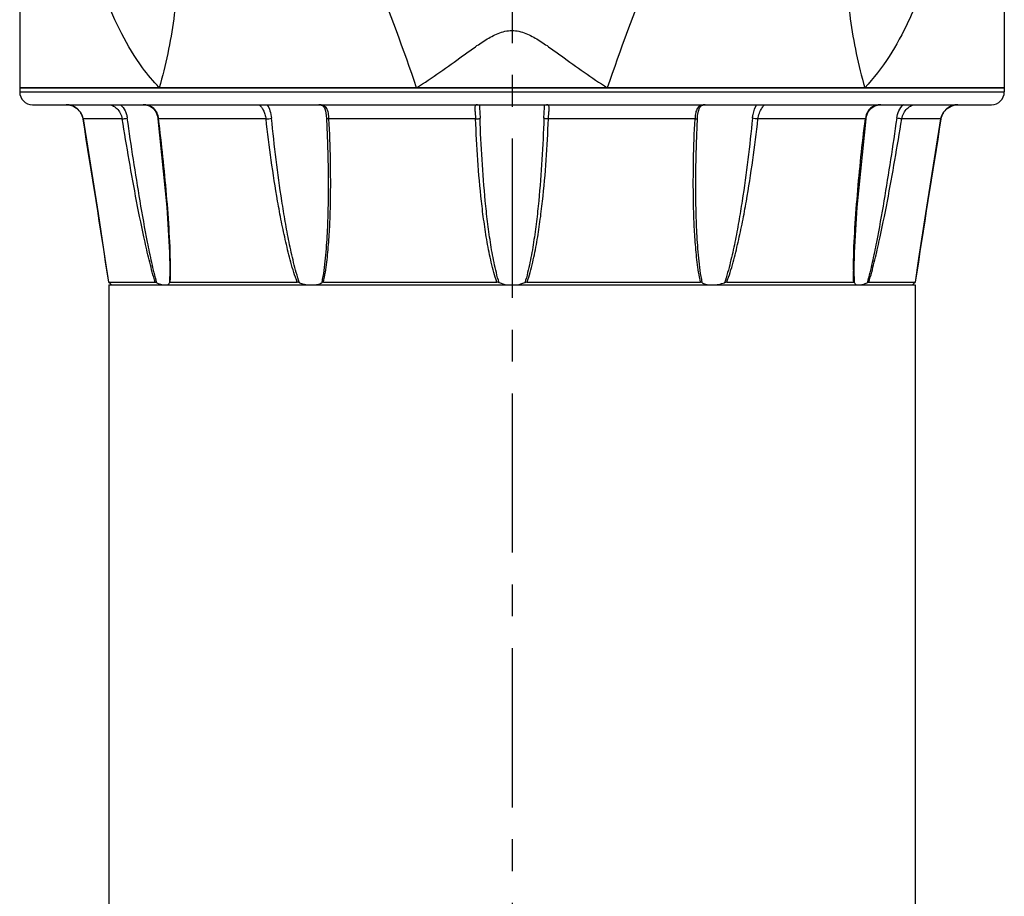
# Model space of a CAD drawing. Header units: millimetres. Extents: x 12 to 2508, y 25 to 1770.
# Tile 29 of 54: x 1884 to 2000, y 727 to 830. Entities that reach past the tile are written whole.
import ezdxf

# ---------------------------------------------------------------- set-up
doc = ezdxf.new("R2010")
doc.units = ezdxf.units.MM
doc.linetypes.add('CENTER', pattern=[0.6, 0.375, -0.075, 0.075, -0.075])
for name, color, linetype in [('ARM1_ABL15', 7, 'Continuous'), ('ARM1_PIPE_PBL16', 7, 'Continuous'), ('FLANGE_ARM1_PBL59', 7, 'Continuous'), ('HOLDER_M_PBL61', 7, 'Continuous'), ('MODULE_M_ABL60', 7, 'Continuous'), ('오른쪽_7_VBL10', 7, 'Continuous')]:
    doc.layers.add(name, color=color, linetype=linetype)

# ---------------------------------------------------------------- blocks, each defined once
blk = doc.blocks.new('ARM1_PIPE_PBL16', base_point=(790.039, 998.228))
at = {"layer": 'ARM1_PIPE_PBL16', "color": 7}
for p, q in [((786.689, 1195.128), (881.689, 1195.128)), ((786.689, 1195.128), (786.689, 1059.528)), ((881.689, 1195.128), (881.689, 1059.528))]:
    blk.add_line(p, q, dxfattribs=at)
blk = doc.blocks.new('FLANGE_ARM1_PBL59', base_point=(834.19, 1207.21))
at = {"layer": 'FLANGE_ARM1_PBL59', "color": 7}
for p, q in [((892.19, 1218.33), (776.19, 1218.33)), ((776.19, 1218.33), (776.19, 1217.83)), ((892.19, 1218.33), (892.19, 1217.83)), ((777.69, 1216.33), (890.69, 1216.33)), ((830.34, 1216.32), (830.34, 1216.32)), ((838.04, 1216.32), (838.04, 1216.32)), ((886.73, 1216.33), (886.71, 1216.33)), ((783.3, 1215.5), (783.31, 1215.49)), ((783.31, 1215.49), (783.57, 1214.97)), ((884.73, 1214.66), (884.82, 1214.98)), ((884.82, 1214.98), (885.08, 1215.5)), ((812.54, 1207.11), (812.54, 1207.1)), ((855.84, 1207.1), (855.84, 1207.1)), ((793.87, 1196.88), (793.87, 1196.88)), ((874.51, 1196.88), (874.51, 1196.88)), ((786.67, 1195.42), (792.15, 1195.42)), ((786.67, 1195.42), (786.67, 1195.42)), ((786.84, 1195.26), (786.73, 1195.37)), ((786.99, 1195.13), (786.84, 1195.26)), ((793.93, 1195.42), (808.89, 1195.42)), ((811.97, 1195.42), (832.41, 1195.42)), ((835.97, 1195.42), (856.41, 1195.42)), ((859.49, 1195.42), (874.45, 1195.42)), ((876.23, 1195.42), (881.7, 1195.42)), ((881.53, 1195.26), (881.39, 1195.13)), ((881.65, 1195.37), (881.53, 1195.26)), ((881.71, 1195.42), (881.7, 1195.42))]:
    blk.add_line(p, q, dxfattribs=at)
at = {"layer": 'FLANGE_ARM1_PBL59', "color": 2}
for p, q in [((776.19, 1217.83), (892.19, 1217.83)), ((783.65, 1214.65), (783.65, 1214.66)), ((788.28, 1214.65), (783.65, 1214.65)), ((805.21, 1214.65), (792.56, 1214.65)), ((829.9, 1214.65), (812.63, 1214.65)), ((855.75, 1214.65), (838.48, 1214.65)), ((875.82, 1214.65), (863.17, 1214.65)), ((884.73, 1214.65), (880.1, 1214.65)), ((884.73, 1214.65), (884.73, 1214.66)), ((793.87, 1196.88), (793.84, 1195.37)), ((874.53, 1195.37), (874.51, 1196.88))]:
    blk.add_line(p, q, dxfattribs=at)
at = {"layer": 'FLANGE_ARM1_PBL59', "color": 7}
for points in [[(781.67, 1216.33), (781.93, 1216.31), (782.44, 1216.18), (782.9, 1215.91), (783.29, 1215.51), (783.56, 1214.98), (783.65, 1214.66)], [(790.72, 1216.33), (791, 1216.31), (791.49, 1216.18), (791.9, 1215.91), (792.22, 1215.5), (792.41, 1214.99), (792.47, 1214.67)], [(811.44, 1216.33), (811.61, 1216.32), (811.9, 1216.2), (812.09, 1215.96), (812.22, 1215.59), (812.31, 1215.06), (812.34, 1214.71)], [(856.04, 1214.71), (856.06, 1215.04), (856.15, 1215.58), (856.28, 1215.95), (856.47, 1216.19), (856.75, 1216.31), (856.94, 1216.33)], [(875.91, 1214.67), (875.96, 1214.97), (876.15, 1215.48), (876.46, 1215.9), (876.87, 1216.17), (877.35, 1216.31), (877.66, 1216.33)], [(884.73, 1214.66), (884.81, 1214.96), (885.07, 1215.49), (885.46, 1215.9), (885.92, 1216.17), (886.42, 1216.31), (886.71, 1216.33)], [(783.65, 1214.66), (785.42, 1203.53), (786.24, 1198.23), (786.67, 1195.42)], [(792.47, 1214.67), (793.53, 1204.26), (793.83, 1198.94), (793.87, 1196.88)], [(812.34, 1214.71), (812.46, 1211.75), (812.53, 1208.68), (812.54, 1207.11)], [(855.84, 1207.1), (855.85, 1208.67), (855.92, 1211.74), (856.04, 1214.71)], [(874.51, 1196.88), (874.54, 1198.94), (874.85, 1204.25), (875.91, 1214.67)], [(881.71, 1195.42), (882.13, 1198.2), (882.95, 1203.51), (884.73, 1214.66)]]:
    blk.add_lwpolyline(points, dxfattribs=at)
for centre, radius, start, end in [((777.69, 1217.83), 1.5, 180, 270), ((890.69, 1217.83), 1.5, 270, 360), ((834.18, 1199.24), 4.15, 248.6703, 261.8669), ((834.19, 1199.25), 4.16, 278.1532, 291.3096)]:
    blk.add_arc(centre, radius, start, end, dxfattribs=at)
at = {"layer": 'FLANGE_ARM1_PBL59', "color": 2}
for centre, radius, start, end in [((877.52, 1214.59), 1.72, 110.2834, 113.4277), ((-1110.18, 906.73), 1918.7, 8.65377, 9.23508), ((789.93, 1214.34), 2.65, 6.8005, 7.7047), ((878.45, 1214.34), 2.65, 172.2972, 173.1995), ((2778.56, 906.73), 1918.7, 170.76492, 171.34623), ((746.03, 1196.87), 47.93, 359.9024, 0.0177), ((922.3, 1196.87), 47.88, 179.9865, 180.1004)]:
    blk.add_arc(centre, radius, start, end, dxfattribs=at)
for points, knots in [([(783.65, 1214.65), (783.61, 1214.89), (783.45, 1215.35), (782.98, 1215.9), (782.36, 1216.25), (781.89, 1216.33), (781.67, 1216.33)], [0, 0, 0, 0, 0.253524, 0.507122, 0.759714, 1, 1, 1, 1]), ([(786.65, 1216.33), (786.81, 1216.33), (787.17, 1216.23), (787.66, 1215.88), (788.08, 1215.34), (788.24, 1214.89), (788.28, 1214.65)], [0, 0, 0, 0, 0.190201, 0.435933, 0.713024, 1, 1, 1, 1]), ([(788.08, 1216.33), (788.29, 1216.13), (788.56, 1215.75), (788.78, 1215.19), (788.85, 1214.89), (788.87, 1214.74)], [0, 0, 0, 0, 0.490576, 0.744352, 1, 1, 1, 1]), ([(792.56, 1214.7), (792.53, 1214.92), (792.41, 1215.36), (792.02, 1215.93), (791.41, 1216.27), (790.95, 1216.33), (790.72, 1216.33)], [0, 0, 0, 0, 0.254432, 0.497376, 0.742512, 1, 1, 1, 1]), ([(804.4, 1216.33), (804.41, 1216.33), (804.44, 1216.3), (804.47, 1216.28), (804.49, 1216.26)], [0, 0, 0, 0, 0.321692, 1, 1, 1, 1]), ([(804.49, 1216.26), (804.55, 1216.19), (804.7, 1216.01), (804.91, 1215.66), (805.11, 1215.19), (805.18, 1214.84), (805.21, 1214.65)], [0, 0, 0, 0, 0.158759, 0.397071, 0.685763, 1, 1, 1, 1]), ([(805.35, 1216.33), (805.48, 1216.11), (805.71, 1215.59), (805.82, 1215.03), (805.86, 1214.74)], [0, 0, 0, 0, 0.467698, 1, 1, 1, 1]), ([(812.63, 1214.65), (812.62, 1214.88), (812.59, 1215.21), (812.49, 1215.62), (812.37, 1215.88), (812.2, 1216.09), (811.9, 1216.29), (811.63, 1216.33), (811.44, 1216.33)], [0, 0, 0, 0, 0.292101, 0.42316, 0.542945, 0.654296, 0.763602, 1, 1, 1, 1]), ([(830.12, 1216.33), (830.07, 1216.33), (829.98, 1216.32), (829.87, 1216.22), (829.82, 1216.06), (829.81, 1215.86), (829.82, 1215.61), (829.86, 1215.2), (829.89, 1214.88), (829.9, 1214.65)], [0, 0, 0, 0, 0.076443, 0.14551, 0.22807, 0.337125, 0.47369, 0.633553, 1, 1, 1, 1]), ([(830.34, 1216.32), (830.34, 1216.08), (830.39, 1215.55), (830.42, 1215.03), (830.43, 1214.74)], [0, 0, 0, 0, 0.451499, 1, 1, 1, 1]), ([(837.95, 1214.74), (837.96, 1215.03), (837.99, 1215.55), (838.04, 1216.08), (838.04, 1216.32)], [0, 0, 0, 0, 0.548263, 1, 1, 1, 1]), ([(838.48, 1214.65), (838.49, 1214.88), (838.51, 1215.2), (838.55, 1215.61), (838.57, 1215.86), (838.56, 1216.06), (838.51, 1216.22), (838.4, 1216.32), (838.3, 1216.33), (838.26, 1216.33)], [0, 0, 0, 0, 0.366465, 0.526327, 0.662883, 0.771934, 0.854491, 0.923557, 1, 1, 1, 1]), ([(856.7, 1216.31), (856.54, 1216.29), (856.23, 1216.18), (855.92, 1215.77), (855.79, 1215.24), (855.76, 1214.86), (855.75, 1214.65)], [0, 0, 0, 0, 0.225201, 0.448079, 0.705623, 1, 1, 1, 1]), ([(862.52, 1214.74), (862.54, 1214.89), (862.63, 1215.45), (862.83, 1215.99), (863.04, 1216.35)], [0, 0, 0, 0, 0.271527, 1, 1, 1, 1]), ([(863.17, 1214.65), (863.2, 1214.88), (863.28, 1215.22), (863.45, 1215.62), (863.59, 1215.87), (863.72, 1216.06), (863.84, 1216.2), (863.91, 1216.29), (863.96, 1216.32), (863.98, 1216.33), (863.98, 1216.33)], [0, 0, 0, 0, 0.365961, 0.534601, 0.68613, 0.813636, 0.910366, 0.972281, 0.990112, 1, 1, 1, 1]), ([(876.83, 1216.17), (876.69, 1216.11), (876.42, 1215.95), (876.01, 1215.47), (875.86, 1215.01), (875.82, 1214.7)], [0, 0, 0, 0, 0.24782, 0.492856, 1, 1, 1, 1]), ([(879.51, 1214.74), (879.55, 1215.04), (879.73, 1215.63), (880.09, 1216.14), (880.31, 1216.35)], [0, 0, 0, 0, 0.508956, 1, 1, 1, 1]), ([(880.1, 1214.65), (880.14, 1214.89), (880.3, 1215.34), (880.72, 1215.88), (881.21, 1216.23), (881.57, 1216.33), (881.72, 1216.33)], [0, 0, 0, 0, 0.286991, 0.564076, 0.809799, 1, 1, 1, 1]), ([(886.71, 1216.33), (886.48, 1216.33), (886.02, 1216.25), (885.4, 1215.9), (884.93, 1215.35), (884.77, 1214.89), (884.73, 1214.65)], [0, 0, 0, 0, 0.240309, 0.492906, 0.746498, 1, 1, 1, 1]), ([(788.28, 1214.65), (788.36, 1214.66), (788.56, 1214.69), (788.76, 1214.72), (788.87, 1214.74)], [0, 0, 0, 0, 0.416559, 1, 1, 1, 1]), ([(792.15, 1195.42), (791.91, 1196.2), (791.5, 1197.77), (790.76, 1200.95), (789.95, 1204.96), (789.07, 1209.8), (788.53, 1213.04), (788.28, 1214.65)], [0, 0, 0, 0, 0.123698, 0.248456, 0.498852, 0.749497, 1, 1, 1, 1]), ([(792.33, 1195.37), (792.11, 1196.15), (791.74, 1197.74), (791.08, 1200.95), (790.36, 1204.99), (789.58, 1209.86), (789.1, 1213.11), (788.87, 1214.74)], [0, 0, 0, 0, 0.123927, 0.24881, 0.499101, 0.749611, 1, 1, 1, 1]), ([(792.56, 1214.65), (792.54, 1214.65), (792.51, 1214.66), (792.47, 1214.67), (792.47, 1214.67)], [0, 0, 0, 0, 0.706396, 1, 1, 1, 1]), ([(793.96, 1196.88), (793.96, 1198.35), (793.84, 1201.3), (793.51, 1205.73), (793.08, 1210.19), (792.74, 1213.16), (792.56, 1214.65)], [0, 0, 0, 0, 0.246487, 0.496314, 0.74768, 1, 1, 1, 1]), ([(805.21, 1214.65), (805.32, 1214.66), (805.54, 1214.68), (805.75, 1214.71), (805.86, 1214.74)], [0, 0, 0, 0, 0.518748, 1, 1, 1, 1]), ([(808.89, 1195.42), (808.6, 1196.19), (808.12, 1197.76), (807.53, 1200.15), (807.02, 1202.55), (806.42, 1205.76), (805.8, 1209.8), (805.39, 1213.03), (805.21, 1214.65)], [0, 0, 0, 0, 0.125369, 0.250705, 0.375919, 0.501001, 0.750761, 1, 1, 1, 1]), ([(809.14, 1195.37), (808.88, 1196.15), (808.44, 1197.74), (807.92, 1200.14), (807.47, 1202.56), (806.94, 1205.8), (806.38, 1209.85), (806.02, 1213.11), (805.86, 1214.74)], [0, 0, 0, 0, 0.125304, 0.250632, 0.375771, 0.500827, 0.750621, 1, 1, 1, 1]), ([(811.97, 1195.42), (812.15, 1196.2), (812.39, 1197.77), (812.61, 1200.15), (812.75, 1202.55), (812.84, 1205.77), (812.83, 1209.81), (812.71, 1213.04), (812.63, 1214.65)], [0, 0, 0, 0, 0.123153, 0.247383, 0.372168, 0.497311, 0.748307, 1, 1, 1, 1]), ([(812.63, 1214.65), (812.59, 1214.65), (812.52, 1214.66), (812.43, 1214.67), (812.37, 1214.68), (812.34, 1214.7), (812.34, 1214.71)], [0, 0, 0, 0, 0.391343, 0.699232, 0.902149, 1, 1, 1, 1]), ([(829.9, 1214.65), (829.96, 1214.66), (830.07, 1214.66), (830.23, 1214.68), (830.35, 1214.7), (830.41, 1214.72), (830.43, 1214.74)], [0, 0, 0, 0, 0.329992, 0.629232, 0.861223, 1, 1, 1, 1]), ([(832.41, 1195.42), (832.14, 1196.19), (831.73, 1197.76), (831.25, 1200.15), (830.88, 1202.55), (830.48, 1205.77), (830.13, 1209.8), (829.96, 1213.04), (829.9, 1214.65)], [0, 0, 0, 0, 0.125134, 0.250221, 0.375268, 0.50028, 0.750196, 1, 1, 1, 1]), ([(832.67, 1195.37), (832.43, 1196.15), (832.05, 1197.74), (831.63, 1200.14), (831.3, 1202.56), (830.95, 1205.8), (830.63, 1209.86), (830.48, 1213.11), (830.43, 1214.74)], [0, 0, 0, 0, 0.125108, 0.250235, 0.375241, 0.500244, 0.750168, 1, 1, 1, 1]), ([(837.95, 1214.74), (837.89, 1213.11), (837.74, 1209.86), (837.43, 1205.8), (837.08, 1202.56), (836.75, 1200.14), (836.33, 1197.74), (835.95, 1196.15), (835.71, 1195.37)], [0, 0, 0, 0, 0.249833, 0.499756, 0.62476, 0.749765, 0.874892, 1, 1, 1, 1]), ([(835.97, 1195.42), (836.24, 1196.19), (836.65, 1197.76), (837.13, 1200.15), (837.5, 1202.55), (837.89, 1205.77), (838.25, 1209.8), (838.42, 1213.04), (838.48, 1214.65)], [0, 0, 0, 0, 0.125134, 0.250221, 0.375268, 0.50028, 0.750196, 1, 1, 1, 1]), ([(838.48, 1214.65), (838.42, 1214.66), (838.3, 1214.66), (838.15, 1214.68), (838.03, 1214.7), (837.97, 1214.72), (837.95, 1214.74)], [0, 0, 0, 0, 0.329984, 0.629222, 0.861216, 1, 1, 1, 1]), ([(856.41, 1195.42), (856.23, 1196.2), (855.99, 1197.77), (855.77, 1200.15), (855.63, 1202.55), (855.54, 1205.77), (855.55, 1209.81), (855.67, 1213.04), (855.75, 1214.65)], [0, 0, 0, 0, 0.123153, 0.247383, 0.372168, 0.497311, 0.748307, 1, 1, 1, 1]), ([(855.75, 1214.65), (855.79, 1214.65), (855.86, 1214.66), (855.95, 1214.67), (856, 1214.68), (856.04, 1214.7), (856.04, 1214.71)], [0, 0, 0, 0, 0.391358, 0.699253, 0.902159, 1, 1, 1, 1]), ([(862.52, 1214.74), (862.36, 1213.11), (862, 1209.85), (861.44, 1205.8), (860.91, 1202.56), (860.46, 1200.14), (859.93, 1197.74), (859.5, 1196.15), (859.23, 1195.37)], [0, 0, 0, 0, 0.24938, 0.499173, 0.624229, 0.749369, 0.874696, 1, 1, 1, 1]), ([(859.49, 1195.42), (859.78, 1196.19), (860.26, 1197.76), (860.85, 1200.15), (861.36, 1202.55), (861.96, 1205.76), (862.58, 1209.8), (862.99, 1213.03), (863.17, 1214.65)], [0, 0, 0, 0, 0.125369, 0.250705, 0.375919, 0.501001, 0.750761, 1, 1, 1, 1]), ([(863.17, 1214.65), (863.06, 1214.66), (862.84, 1214.68), (862.63, 1214.71), (862.52, 1214.74)], [0, 0, 0, 0, 0.518741, 1, 1, 1, 1]), ([(874.42, 1196.88), (874.42, 1198.34), (874.54, 1201.29), (874.87, 1205.73), (875.29, 1210.19), (875.63, 1213.16), (875.82, 1214.65)], [0, 0, 0, 0, 0.246485, 0.496312, 0.747679, 1, 1, 1, 1]), ([(875.82, 1214.65), (875.84, 1214.65), (875.86, 1214.66), (875.91, 1214.67), (875.91, 1214.67)], [0, 0, 0, 0, 0.706368, 1, 1, 1, 1]), ([(879.51, 1214.74), (879.28, 1213.11), (878.8, 1209.86), (878.02, 1204.99), (877.3, 1200.95), (876.64, 1197.74), (876.27, 1196.15), (876.05, 1195.37)], [0, 0, 0, 0, 0.250389, 0.500899, 0.75119, 0.876073, 1, 1, 1, 1]), ([(876.23, 1195.42), (876.47, 1196.2), (876.88, 1197.77), (877.62, 1200.95), (878.43, 1204.96), (879.31, 1209.8), (879.85, 1213.04), (880.1, 1214.65)], [0, 0, 0, 0, 0.123698, 0.248456, 0.498852, 0.749497, 1, 1, 1, 1]), ([(880.1, 1214.65), (880.02, 1214.66), (879.82, 1214.69), (879.62, 1214.72), (879.51, 1214.74)], [0, 0, 0, 0, 0.416552, 1, 1, 1, 1]), ([(812.54, 1207.1), (812.54, 1206.12), (812.52, 1204.15), (812.42, 1201.2), (812.21, 1198.27), (811.97, 1196.32), (811.77, 1195.37)], [0, 0, 0, 0, 0.251342, 0.50208, 0.752003, 1, 1, 1, 1]), ([(856.61, 1195.37), (856.41, 1196.32), (856.17, 1198.27), (855.96, 1201.2), (855.86, 1204.15), (855.84, 1206.12), (855.84, 1207.1)], [0, 0, 0, 0, 0.247997, 0.49792, 0.748658, 1, 1, 1, 1]), ([(793.93, 1195.42), (793.93, 1195.54), (793.95, 1195.99), (793.96, 1196.44), (793.96, 1196.78)], [0, 0, 0, 0, 0.247905, 1, 1, 1, 1]), ([(874.45, 1195.42), (874.44, 1195.54), (874.43, 1195.99), (874.42, 1196.44), (874.42, 1196.78)], [0, 0, 0, 0, 0.247908, 1, 1, 1, 1])]:
    blk.add_open_spline(points, degree=3, knots=knots, dxfattribs=at)
for points in [[(856.94, 1216.33), (856.86, 1216.33), (856.77, 1216.32), (856.7, 1216.31)], [(877.24, 1216.29), (877.13, 1216.27), (877.02, 1216.24), (876.92, 1216.21)], [(877.66, 1216.33), (877.52, 1216.33), (877.38, 1216.32), (877.24, 1216.29)]]:
    blk.add_open_spline(points, degree=3, dxfattribs=at)
at = {"layer": 'FLANGE_ARM1_PBL59', "color": 7}
for points, knots in [([(786.67, 1195.42), (786.67, 1195.42), (786.68, 1195.42), (786.7, 1195.4), (786.71, 1195.38), (786.73, 1195.37)], [0, 0, 0, 0, 0.091479, 0.302248, 1, 1, 1, 1]), ([(792.33, 1195.37), (792.3, 1195.39), (792.24, 1195.41), (792.18, 1195.42), (792.15, 1195.42)], [0, 0, 0, 0, 0.5666, 1, 1, 1, 1]), ([(792.33, 1195.37), (792.39, 1195.34), (792.61, 1195.25), (792.85, 1195.17), (793.02, 1195.13)], [0, 0, 0, 0, 0.273436, 1, 1, 1, 1]), ([(793.61, 1195.13), (793.67, 1195.15), (793.77, 1195.21), (793.83, 1195.32), (793.84, 1195.37)], [0, 0, 0, 0, 0.509392, 1, 1, 1, 1]), ([(793.93, 1195.42), (793.91, 1195.42), (793.87, 1195.42), (793.85, 1195.39), (793.84, 1195.37)], [0, 0, 0, 0, 0.555206, 1, 1, 1, 1]), ([(809.14, 1195.37), (809.12, 1195.38), (809.04, 1195.41), (808.95, 1195.42), (808.89, 1195.42)], [0, 0, 0, 0, 0.26227, 1, 1, 1, 1]), ([(809.14, 1195.37), (809.22, 1195.34), (809.53, 1195.24), (809.84, 1195.16), (810.08, 1195.13)], [0, 0, 0, 0, 0.255332, 1, 1, 1, 1]), ([(811.11, 1195.13), (811.17, 1195.14), (811.4, 1195.19), (811.62, 1195.28), (811.77, 1195.37)], [0, 0, 0, 0, 0.267606, 1, 1, 1, 1]), ([(811.97, 1195.42), (811.95, 1195.42), (811.88, 1195.42), (811.82, 1195.4), (811.77, 1195.37)], [0, 0, 0, 0, 0.281313, 1, 1, 1, 1]), ([(832.67, 1195.37), (832.65, 1195.38), (832.57, 1195.41), (832.48, 1195.42), (832.41, 1195.42)], [0, 0, 0, 0, 0.242297, 1, 1, 1, 1]), ([(835.97, 1195.42), (835.95, 1195.42), (835.86, 1195.42), (835.77, 1195.39), (835.71, 1195.37)], [0, 0, 0, 0, 0.256999, 1, 1, 1, 1]), ([(856.61, 1195.37), (856.59, 1195.38), (856.53, 1195.41), (856.46, 1195.42), (856.41, 1195.42)], [0, 0, 0, 0, 0.22419, 1, 1, 1, 1]), ([(856.61, 1195.37), (856.65, 1195.34), (856.86, 1195.23), (857.09, 1195.16), (857.27, 1195.13)], [0, 0, 0, 0, 0.234267, 1, 1, 1, 1]), ([(858.3, 1195.13), (858.38, 1195.14), (858.7, 1195.2), (859.01, 1195.29), (859.23, 1195.37)], [0, 0, 0, 0, 0.243825, 1, 1, 1, 1]), ([(859.49, 1195.42), (859.47, 1195.42), (859.38, 1195.42), (859.3, 1195.39), (859.23, 1195.37)], [0, 0, 0, 0, 0.233936, 1, 1, 1, 1]), ([(874.53, 1195.37), (874.53, 1195.39), (874.51, 1195.42), (874.47, 1195.42), (874.45, 1195.42)], [0, 0, 0, 0, 0.444795, 1, 1, 1, 1]), ([(874.53, 1195.37), (874.55, 1195.32), (874.61, 1195.21), (874.71, 1195.15), (874.76, 1195.13)], [0, 0, 0, 0, 0.490607, 1, 1, 1, 1]), ([(875.36, 1195.13), (875.41, 1195.14), (875.65, 1195.2), (875.88, 1195.29), (876.05, 1195.37)], [0, 0, 0, 0, 0.225245, 1, 1, 1, 1]), ([(876.23, 1195.42), (876.2, 1195.42), (876.14, 1195.41), (876.08, 1195.39), (876.05, 1195.37)], [0, 0, 0, 0, 0.433396, 1, 1, 1, 1]), ([(881.65, 1195.37), (881.66, 1195.38), (881.68, 1195.4), (881.7, 1195.42), (881.7, 1195.42), (881.71, 1195.42)], [0, 0, 0, 0, 0.697789, 0.908553, 1, 1, 1, 1])]:
    blk.add_open_spline(points, degree=3, knots=knots, dxfattribs=at)
blk = doc.blocks.new('ARM1_ABL15', base_point=(790.04, 1010.33))
at = {"layer": 'ARM1_PIPE_PBL16'}
blk.add_blockref('ARM1_PIPE_PBL16', (790.04, 998.23), dxfattribs=at)
at = {"layer": 'FLANGE_ARM1_PBL59'}
blk.add_blockref('FLANGE_ARM1_PBL59', (834.19, 1207.21), dxfattribs=at)
blk = doc.blocks.new('HOLDER_M_PBL61', base_point=(834.19, 1252.83))
at = {"layer": 'HOLDER_M_PBL61', "color": 2}
for p, q in [((776.19, 1287.33), (776.19, 1287.12)), ((784.85, 1232.91), (784.91, 1232.73)), ((784.89, 1232.92), (784.95, 1232.75)), ((883.42, 1232.75), (883.49, 1232.92)), ((883.46, 1232.73), (883.53, 1232.91))]:
    blk.add_line(p, q, dxfattribs=at)
at = {"layer": 'HOLDER_M_PBL61', "color": 7}
for p, q in [((776.19, 1287.33), (776.19, 1218.33)), ((892.19, 1287.33), (892.19, 1218.33)), ((776.19, 1218.33), (892.19, 1218.33))]:
    blk.add_line(p, q, dxfattribs=at)
at = {"layer": 'HOLDER_M_PBL61', "color": 2}
for centre, radius, start, end in [((908.82, 1275.83), 131.18, 199.1773, 200.8538), ((759.55, 1275.83), 131.19, 339.1463, 340.8227), ((593.84, 1140.68), 241.91, 18.7215, 22.0837), ((1074.53, 1140.68), 241.91, 157.9163, 161.2786)]:
    blk.add_arc(centre, radius, start, end, dxfattribs=at)
for points, knots in [([(776.19, 1287.12), (776.2, 1277.97), (777.23, 1264.18), (780.77, 1246.15), (783.34, 1237.28), (784.85, 1232.91)], [0, 0, 0, 0, 0.498299, 0.748531, 1, 1, 1, 1]), ([(883.53, 1232.91), (885.04, 1237.3), (887.62, 1246.2), (891.17, 1264.31), (892.19, 1278.14), (892.19, 1287.33)], [0, 0, 0, 0, 0.251471, 0.501701, 1, 1, 1, 1]), ([(786.23, 1254.71), (786.78, 1253.9), (787.77, 1252.15), (789.21, 1248.3), (789.9, 1242.87), (788.95, 1235.96), (787.29, 1231.41), (786.23, 1229.13)], [0, 0, 0, 0, 0.111121, 0.22393, 0.459775, 0.717181, 1, 1, 1, 1]), ([(882.15, 1254.71), (881.59, 1253.9), (880.6, 1252.15), (879.17, 1248.3), (878.48, 1242.87), (879.43, 1235.96), (881.09, 1231.41), (882.15, 1229.13)], [0, 0, 0, 0, 0.111121, 0.22393, 0.459775, 0.717181, 1, 1, 1, 1]), ([(791.73, 1247.82), (792.68, 1245.8), (794.16, 1241.33), (794.99, 1234.08), (794.52, 1226.26), (793.39, 1220.99), (792.63, 1218.33)], [0, 0, 0, 0, 0.222735, 0.4643, 0.724315, 1, 1, 1, 1]), ([(876.65, 1247.82), (875.69, 1245.8), (874.22, 1241.33), (873.39, 1234.08), (873.86, 1226.26), (874.99, 1220.99), (875.74, 1218.33)], [0, 0, 0, 0, 0.222735, 0.4643, 0.724315, 1, 1, 1, 1]), ([(792.63, 1218.33), (791.93, 1219.07), (790.27, 1221.07), (788.09, 1224.68), (786.81, 1227.61), (786.23, 1229.13)], [0, 0, 0, 0, 0.242251, 0.614821, 1, 1, 1, 1]), ([(882.15, 1229.13), (881.76, 1228.11), (880.14, 1224.24), (877.89, 1220.58), (875.74, 1218.33)], [0, 0, 0, 0, 0.258917, 1, 1, 1, 1]), ([(822.95, 1218.33), (823.88, 1218.91), (825.71, 1220.13), (827.93, 1221.75), (829.71, 1223.05), (830.86, 1223.83), (831.81, 1224.38), (832.56, 1224.74), (833.36, 1225), (834.19, 1225.1), (835.02, 1225), (835.82, 1224.74), (836.57, 1224.38), (837.52, 1223.83), (838.67, 1223.05), (840.45, 1221.75), (842.67, 1220.13), (844.5, 1218.91), (845.42, 1218.33)], [0, 0, 0, 0, 0.124233, 0.249112, 0.31171, 0.374377, 0.405737, 0.437159, 0.468558, 0.500037, 0.531427, 0.562883, 0.594264, 0.625624, 0.688293, 0.75089, 0.875769, 1, 1, 1, 1])]:
    blk.add_open_spline(points, degree=3, knots=knots, dxfattribs=at)
blk = doc.blocks.new('MODULE_M_ABL60', base_point=(834.19, 1252.83))
at = {"layer": 'HOLDER_M_PBL61'}
blk.add_blockref('HOLDER_M_PBL61', (834.19, 1252.83), dxfattribs=at)
blk = doc.blocks.new('오른쪽_7_VBL10', base_point=(790.04, 1261.83))
at = {"layer": 'ARM1_ABL15'}
blk.add_blockref('ARM1_ABL15', (790.04, 1010.33), dxfattribs=at)
at = {"layer": 'MODULE_M_ABL60'}
blk.add_blockref('MODULE_M_ABL60', (834.19, 1252.83), dxfattribs=at)

msp = doc.modelspace()

# ---------------------------------------------------------------- linework, layer by layer
at = {"color": 1, "linetype": 'CENTER', "ltscale": 50}
msp.add_line((1942, 1325.75), (1942, 425.75), dxfattribs=at)

# ---------------------------------------------------------------- block references
at = {"layer": '오른쪽_7_VBL10'}
msp.add_blockref('오른쪽_7_VBL10', (1897.85, 865.25), dxfattribs=at)

doc.saveas('drawing.dxf')
